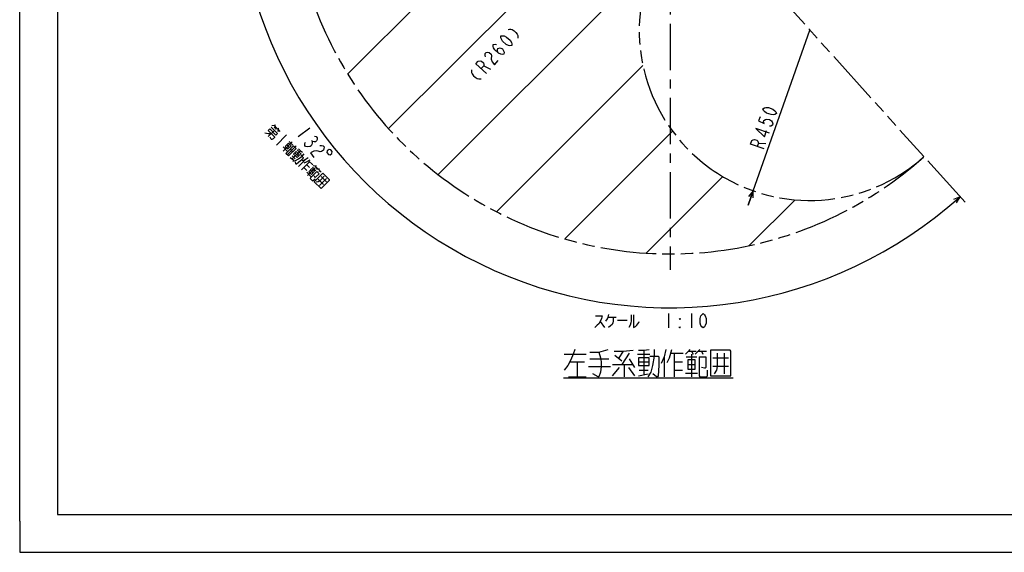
# Model space of a CAD drawing. Extents: x 0 to 594, y 0 to 420.
# Tile 1 of 104: x 0 to 260, y 0 to 141. Entities that reach past the tile are written whole.
import ezdxf

# ---------------------------------------------------------------- set-up
doc = ezdxf.new("R2010")
doc.units = 0
doc.header["$LTSCALE"] = 32.67
doc.linetypes.add('CENTER', pattern=[0.6, 0.375, -0.075, 0.075, -0.075])
doc.linetypes.add('PHANTOM', pattern=[0.8, 0.45, -0.05, 0.1, -0.05, 0.1, -0.05])
doc.layers.get('0').update_dxf_attribs({"linetype": 'CONTINUOUS'})
for name, color, linetype in [('AXIS', 7, 'CONTINUOUS'), ('CRV', 7, 'CONTINUOUS'), ('DRA_ITEM', 7, 'CONTINUOUS'), ('DRIV_DIM', 7, 'CONTINUOUS')]:
    doc.layers.add(name, color=color, linetype=linetype)
doc.styles.get("Standard").update_dxf_attribs({"font": 'txt', "width": 0.8})
doc.dimstyles.new('DIMSTYLE_1', dxfattribs={"dimtxt": 3.8, "dimasz": 1.8, "dimexe": 2, "dimexo": 1.5, "dimgap": 1.9, "dimtad": 1, "dimdec": 3, "dimlfac": 10, "dimtxsty": 'STANDARD', "dimblk": 'OPEN', "dimblk1": 'OPEN', "dimblk2": 'OPEN', "dimcen": 0.09, "dimazin": 2, "dimtp": 0.5, "dimtm": 0.5, "dimtfac": 1, "dimtdec": -1, "dimtofl": 0, "dimtmove": 0, "dimatfit": 3, "dimtolj": 1})
doc.dimstyles.new('DIMSTYLE_2', dxfattribs={"dimtxt": 3.8, "dimasz": 1.8, "dimexe": 2, "dimexo": 1.5, "dimgap": 0.95, "dimtad": 1, "dimdec": 3, "dimlfac": 10, "dimtxsty": 'STANDARD', "dimblk": 'OPEN', "dimblk1": 'OPEN', "dimblk2": 'OPEN', "dimcen": 0.09, "dimazin": 2, "dimtp": 0.001, "dimtm": 0.001, "dimtfac": 1, "dimtdec": 3, "dimtofl": 0, "dimtmove": 0, "dimatfit": 3, "dimtolj": 1})

# ---------------------------------------------------------------- blocks, each defined once
blk = doc.blocks.new('*D1')
at = {"layer": 'DRIV_DIM', "color": 2, "linetype": 'CONTINUOUS'}
blk.add_line((239.53, 103.37), (249.38, 92.43), dxfattribs=at)
for points in [[(58.02, 177.01), (57.39, 178.8), (56.79, 177)], [(247.1, 92.26), (248.04, 93.92), (246.29, 93.18)]]:
    blk.add_lwpolyline(points, dxfattribs=at)
for start, end in [(180, 246), (246, 312)]:
    blk.add_arc((171.61, 178.8), 114.22, start, end, dxfattribs=at)
blk = doc.blocks.new('_OPEN')
at = {"color": 0, "linetype": 'BYBLOCK'}
for p, q in [((0, 0), (-1, 0.34)), ((-1, -0.34), (0, 0)), ((-1, 0), (0, 0))]:
    blk.add_line(p, q, dxfattribs=at)
blk = doc.blocks.new('*D3')
at = {"layer": 'DRIV_DIM', "color": 2, "linetype": 'CONTINUOUS'}
for p, q in [((193.45, 95.49), (208.41, 137.93)), ((193.45, 95.49), (192.12, 91.72)), ((192.12, 91.72), (193.45, 95.49))]:
    blk.add_line(p, q, dxfattribs=at)
at = {"layer": 'DRIV_DIM', "color": 2, "linetype": 'CONTINUOUS', "xscale": 1.8, "yscale": 1.8, "zscale": 1.8, "rotation": 70.5713383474}
blk.add_blockref('_OPEN', (193.45, 95.49), dxfattribs=at)

msp = doc.modelspace()

# ---------------------------------------------------------------- linework, layer by layer
at = {"color": 7, "linetype": 'CONTINUOUS'}
for p, q in [((0, 8.24228), (0, 409.35318)), ((10, 410), (10, 10)), ((10, 10), (584, 10)), ((12.37736, 0), (584.30102, 0))]:
    msp.add_line(p, q, dxfattribs=at)
at = {"color": 4, "linetype": 'CONTINUOUS'}
for p, q in [((0, 8.24228), (0, 0)), ((0, 0), (12.37736, 0))]:
    msp.add_line(p, q, dxfattribs=at)
at = {"layer": 'AXIS', "color": 7, "linetype": 'CENTER'}
msp.add_line((171.61228, 178.80284), (171.61228, 74.56061), dxfattribs=at)
at = {"layer": 'CRV', "color": 2, "linetype": 'CONTINUOUS'}
for p, q in [((86.50492, 126.2982), (133.47036, 173.26363)), ((97.29779, 111.88978), (149.9031, 164.49509)), ((110.36386, 99.75456), (164.42522, 153.81592)), ((125.75021, 89.93963), (164.39547, 128.58489)), ((143.76911, 82.75724), (172.21277, 111.20091)), ((165.22048, 79.00733), (185.44608, 99.23293)), ((192.40227, 80.98783), (204.5137, 93.09926))]:
    msp.add_line(p, q, dxfattribs=at)
at = {"layer": 'CRV', "color": 2, "linetype": 'PHANTOM'}
msp.add_line((179.73163, 169.78539), (238.52534, 104.48836), dxfattribs=at)
for centre, radius, start in [((171.61228, 178.80284), 100, 184.551535), ((208.41446, 137.92988), 45, 159.9158239)]:
    msp.add_arc(centre, radius, start, 312, dxfattribs=at)
at = {"layer": 'DRA_ITEM', "color": 2, "linetype": 'CONTINUOUS'}
for p, q in [((67.08652, 112.68062), (67.75827, 112.00887)), ((67.35522, 112.41192), (67.08652, 112.00887)), ((67.9598, 111.80733), (68.63154, 111.13559)), ((67.17049, 111.42108), (65.57508, 109.82567)), ((70.39489, 110.21192), (67.70789, 107.52492)), ((68.22849, 111.53864), (67.9598, 111.13559)), ((71.90633, 108.36461), (69.47123, 105.92952)), ((69.52162, 107.0547), (70.59642, 105.97989)), ((70.47886, 107.60889), (71.15062, 106.93714)), ((72.91396, 107.35699), (70.56283, 105.00585)), ((71.10023, 108.49896), (72.04069, 107.55851)), ((71.30176, 104.26693), (72.34298, 103.56159)), ((71.31855, 106.43332), (71.9903, 105.76157)), ((74.03915, 106.06386), (71.85595, 103.88067)), ((71.87274, 104.70357), (72.67885, 103.89747)), ((72.56129, 105.52646), (73.50174, 104.58601)), ((73.16587, 106.26539), (74.24067, 105.19059)), ((75.26509, 103.66235), (73.50174, 101.89901)), ((76.47425, 103.12495), (74.37502, 101.02573)), ((74.9628, 101.61351), (75.70173, 100.87458)), ((75.71852, 102.36923), (76.45745, 101.6303)), ((77.9353, 101.49595), (75.92005, 99.4807)), ((76.20554, 103.39365), (77.28035, 102.31885)), ((77.09562, 101.32802), (76.25593, 100.48833)), ((77.21318, 101.71427), (78.15363, 100.77382)), ((77.91851, 102.01656), (78.59026, 101.34481)), ((78.18721, 101.74786), (78.06965, 101.3616)), ((75.71852, 100.35398), (76.79333, 99.27917)), ((76.67577, 100.90817), (77.34752, 100.23642)), ((78.35515, 100.5723), (78.95973, 99.96772)), ((78.79179, 101.14328), (79.53071, 100.40435)), ((79.06049, 100.87458), (78.94293, 100.48833)), ((79.48033, 99.27917), (80.89101, 97.8685)), ((80.13529, 97.11277), (78.72461, 98.52345)), ((80.9078, 98.69139), (79.06049, 96.84408)), ((171.16044, 63.05879), (171.16044, 59.25879)), ((177.24044, 63.05879), (177.24044, 59.25879)), ((153.11044, 60.92128), (154.25044, 59.37753)), ((155.20045, 62.10878), (157.29045, 62.10878)), ((157.67046, 61.27753), (160.23545, 61.27753)), ((143.60457, 52.34687), (149.40457, 52.34687)), ((157.00456, 52.09688), (158.80456, 50.59688)), ((159.20456, 53.09688), (158.00456, 51.34687)), ((160.80456, 52.59688), (158.80456, 49.59688)), ((163.00456, 52.34687), (166.20456, 52.34687)), ((164.60456, 53.34688), (164.60456, 46.84687)), ((171.80457, 52.59688), (175.00457, 52.59688)), ((172.60457, 52.59688), (172.60457, 46.34687)), ((176.40457, 53.09688), (178.40457, 53.09688)), ((177.20457, 53.09688), (177.60457, 52.34687)), ((177.20457, 52.34687), (177.20457, 46.34687)), ((179.00457, 53.09688), (181.20457, 53.09688)), ((179.80457, 53.09688), (180.20457, 52.34687)), ((185.80457, 52.59688), (185.80457, 47.09688)), ((145.20457, 50.34687), (149.00457, 50.34687)), ((147.00457, 50.34687), (147.00457, 46.34687)), ((150.40457, 51.09688), (155.40456, 51.09688)), ((156.40456, 49.59688), (161.60456, 49.59688)), ((159.40456, 49.59688), (159.40456, 46.34687)), ((160.80456, 51.09688), (162.20456, 48.84687)), ((163.20456, 50.34687), (166.00456, 50.34687)), ((170.00457, 51.59688), (170.00457, 46.34687)), ((172.60457, 50.34687), (174.80457, 50.34687)), ((175.80457, 51.59688), (178.60457, 51.59688)), ((176.20457, 49.59688), (178.20457, 49.59688)), ((179.20457, 51.59688), (181.00457, 51.59688)), ((182.80457, 51.34687), (187.00457, 51.34687)), ((150.00457, 49.09688), (155.80456, 49.09688)), ((156.40456, 46.59688), (158.20456, 48.84687)), ((160.60456, 48.84687), (162.20456, 46.59688)), ((163.20456, 46.59688), (165.80456, 47.09688)), ((163.40456, 48.09688), (165.80456, 48.09688)), ((172.60457, 48.09688), (174.80457, 48.09688)), ((175.60457, 47.34687), (178.80457, 47.34687)), ((187.00457, 49.09688), (182.80457, 49.09688)), ((143.40457, 46.09688), (188.20457, 46.09688)), ((144.80457, 46.34687), (149.40457, 46.34687))]:
    msp.add_line(p, q, dxfattribs=at)
for points in [[(66.29721, 112.29436), (67.97659, 110.61498), (67.55675, 110.19514), (65.94454, 111.80733), (65.5247, 111.38749), (67.20408, 109.70812), (67.18728, 109.55697), (66.8514, 109.2211), (66.53232, 109.03636), (66.38118, 109.01956), (66.31401, 109.08675), (66.07889, 109.65773)], [(67.47278, 112.79818), (67.08652, 112.68062), (66.48194, 112.61344)], [(68.34605, 111.92489), (67.9598, 111.80733), (67.35522, 111.74017)], [(64.63462, 110.76613), (65.5079, 110.56459), (66.3308, 110.58139)], [(70.89871, 108.02874), (70.05902, 107.18905), (70.73077, 106.5173), (71.57046, 107.35699), (70.89871, 108.02874)], [(72.24221, 107.35699), (72.91396, 106.68523), (70.89871, 104.66998), (70.22695, 105.34173), (72.24221, 107.35699)], [(73.56892, 106.53409), (74.03915, 106.06386), (74.59334, 105.67761)], [(72.09107, 103.30968), (72.77961, 103.46083), (73.50174, 103.91426), (74.47578, 104.6196), (75.06356, 105.20738)], [(73.83762, 104.92188), (72.89717, 105.86234), (72.22542, 105.19059), (73.16587, 104.25014), (73.83762, 104.92188)], [(74.07273, 105.02265), (74.81166, 104.28373), (74.79487, 104.13258), (74.03915, 103.37685), (73.04831, 102.52037), (72.89717, 102.50358), (72.82999, 102.57075), (72.74603, 103.15854)], [(76.07119, 104.19975), (75.26509, 103.66235), (74.40861, 103.34327)], [(75.02998, 102.88983), (75.65135, 103.10816), (76.28951, 103.47762), (76.6086, 103.66235)], [(76.25593, 100.48833), (76.92768, 99.81657), (77.76737, 100.65626), (77.09562, 101.32802)], [(78.2208, 102.05014), (77.91851, 102.01656), (77.3979, 102.03336)], [(78.35515, 100.5723), (76.67577, 98.89291), (76.65897, 98.74177), (77.26355, 98.1372), (77.4147, 98.15399), (77.91851, 98.6578)], [(78.95973, 99.96772), (78.03607, 99.04406), (77.88492, 99.02727), (77.81774, 99.09444), (77.63302, 99.44712)], [(79.95055, 100.15245), (77.6834, 97.88529), (79.49712, 96.07156), (81.68032, 98.25476), (81.69712, 98.40589), (79.95055, 100.15245)], [(80.30322, 99.29597), (79.12766, 98.1204), (78.72461, 97.8517), (78.18721, 97.71735)], [(79.09408, 101.17687), (78.79179, 101.14328), (78.27118, 101.16008)], [(151.87545, 62.46503), (153.68044, 62.46503), (153.49045, 61.75253), (153.11044, 60.92128), (152.73046, 60.32754), (152.35045, 59.97129), (151.68544, 59.37753)], [(154.63045, 61.04003), (155.01045, 61.63378), (155.20045, 62.10878), (155.39044, 62.82128)], [(161.28044, 62.70254), (161.28044, 61.15879), (161.18544, 60.56503), (160.99544, 59.97129), (160.71045, 59.37753)], [(161.94545, 62.70254), (161.94545, 59.37753), (162.42044, 59.61504), (162.80045, 59.97129), (163.08545, 60.32754), (163.27544, 60.68378), (163.37045, 60.92128)], [(180.28045, 59.25879), (179.90044, 59.57545), (179.71045, 59.89211), (179.52044, 60.52545), (179.52044, 61.79211), (179.71045, 62.42545), (179.90044, 62.74212), (180.28045, 63.05879), (180.66046, 62.74212), (180.85045, 62.42545), (181.04044, 61.79211), (181.04044, 60.52545), (180.85045, 59.89211), (180.66046, 59.57545), (180.28045, 59.25879)], [(156.53044, 62.10878), (156.53044, 61.04003), (156.43545, 60.56503), (156.24544, 60.20878), (155.86545, 59.85253), (155.29545, 59.37753)], [(174.20045, 61.79211), (174.20045, 61.47545), (174.01044, 61.79211), (174.20045, 61.79211)], [(174.20045, 59.25879), (174.01044, 59.25879), (174.01044, 59.57545), (174.20045, 59.25879)], [(146.40457, 53.59688), (146.00457, 52.34687), (145.40457, 50.84687), (144.60457, 49.34687), (143.60457, 48.09688)], [(150.40457, 52.84687), (152.80458, 52.84687), (155.20456, 53.59688)], [(152.80458, 52.84687), (153.20458, 51.34687), (153.40458, 50.34687), (153.40458, 49.09688), (153.20458, 47.59688), (152.80458, 46.34687), (152.60458, 46.34687), (151.20457, 47.09688)], [(156.80456, 53.09688), (159.20456, 53.09688), (161.80456, 53.34688)], [(163.20456, 53.34688), (164.60456, 53.34688), (166.00456, 53.59688)], [(165.80456, 46.34687), (166.60456, 47.59688), (167.00456, 49.34687), (167.40456, 51.84687), (167.40456, 53.59688)], [(170.40457, 53.59688), (170.00457, 51.59688), (169.20457, 49.84687)], [(170.80457, 50.09688), (171.40457, 51.34687), (172.00457, 53.59688)], [(176.80457, 53.59688), (176.40457, 53.09688), (175.60457, 52.34687)], [(179.40457, 53.59688), (179.00457, 53.09688), (178.20457, 52.34687)], [(182.20457, 53.34688), (182.20457, 46.59688), (187.60457, 46.59688), (187.60457, 53.09688), (187.40457, 53.34688), (182.20457, 53.34688)], [(184.00457, 52.59688), (184.00457, 49.09688), (183.80457, 48.09688), (183.20457, 47.09688)], [(166.00456, 51.34687), (163.20456, 51.34687), (163.20456, 49.34687), (166.00456, 49.34687), (166.00456, 51.34687)], [(166.20456, 51.84687), (168.40457, 51.84687), (168.60457, 51.59688), (168.60457, 49.34687), (168.40457, 46.59688), (168.20457, 46.34687), (168.00457, 46.34687), (167.00456, 47.09688)], [(176.20457, 48.34687), (178.20457, 48.34687), (178.20457, 50.84687)], [(178.20457, 50.84687), (176.20457, 50.84687), (176.20457, 48.34687)], [(179.20457, 51.59688), (179.20457, 46.59688), (179.40457, 46.34687), (181.20457, 46.34687), (181.40457, 46.59688), (181.40457, 48.09688)], [(181.00457, 51.59688), (181.00457, 48.84687), (180.80457, 48.59688), (180.60457, 48.59688), (179.80457, 48.84687)]]:
    msp.add_lwpolyline(points, dxfattribs=at)
at = {"layer": 'DRIV_DIM', "color": 2, "linetype": 'CONTINUOUS'}
for p, q in [((122.38757, 128.45728), (124.18043, 127.60842)), ((76.4974, 112.046), (73.47008, 109.74919)), ((76.95862, 108.8185), (77.1883, 108.51576)), ((194.8672, 108.08968), (196.84861, 107.99522))]:
    msp.add_line(p, q, dxfattribs=at)
for points in [[(128.8497, 138.10818), (129.21693, 138.16084), (129.52055, 138.14293), (129.91238, 138.0455), (130.41698, 137.7185), (130.85798, 137.32092), (131.23536, 136.8528), (131.37274, 136.47314), (131.42192, 136.17299), (131.40748, 135.80228)], [(129.77819, 133.81767), (129.28855, 133.74746), (128.92612, 133.81838), (128.32851, 134.10133), (127.38771, 134.94947), (127.04454, 135.51467), (126.93657, 135.86783), (126.95581, 136.36209), (127.44545, 136.4323), (127.80787, 136.36138), (128.40549, 136.07843), (129.34628, 135.23029), (129.68946, 134.66509), (129.79744, 134.31193), (129.77819, 133.81767)], [(126.29296, 131.84343), (125.94979, 132.40862), (126.09625, 133.04401), (126.71312, 133.25534), (127.31073, 132.97239), (127.65391, 132.40719), (127.76189, 132.05403), (127.74264, 131.55975), (127.253, 131.48956), (126.89058, 131.56048), (126.29296, 131.84343), (125.35216, 132.69157), (125.00899, 133.25677), (124.90102, 133.60991), (124.92026, 134.10419), (125.4099, 134.1744), (125.77232, 134.10348)], [(122.84622, 130.85773), (122.73824, 131.21089), (122.75749, 131.70517), (123.01193, 131.9874), (123.50158, 132.0576), (123.86399, 131.98669), (124.33439, 131.56262), (124.44237, 131.20946), (124.40388, 130.22091)], [(124.40388, 130.22091), (124.61983, 129.5146), (125.19821, 128.73738), (126.21598, 129.86632)], [(119.18085, 127.38312), (119.16641, 127.01241), (119.21559, 126.71227), (119.35297, 126.33261), (119.73035, 125.86449), (120.17135, 125.46692), (120.67596, 125.1399), (121.06778, 125.04248), (121.3714, 125.02457), (121.73863, 125.07723)], [(123.16266, 126.47946), (120.34028, 129.0239), (120.97638, 129.7295), (121.46603, 129.7997), (121.82844, 129.72879), (122.29884, 129.30472), (122.40682, 128.95156), (122.38757, 128.45728), (121.75146, 127.75168)], [(199.62941, 115.87917), (199.20438, 115.62615), (198.84255, 115.5523), (198.18208, 115.58378), (196.98753, 116.00512), (196.45346, 116.39497), (196.21804, 116.67948), (196.0458, 117.14318), (196.47083, 117.3962), (196.83267, 117.47005), (197.49314, 117.43857), (198.68767, 117.01723), (199.22174, 116.62738), (199.45718, 116.34287), (199.62941, 115.87917)], [(195.2874, 114.99301), (194.90819, 113.91793), (196.33817, 113.21208), (196.16594, 113.67576), (196.29233, 114.03412), (196.71736, 114.28716), (197.0792, 114.361), (197.73968, 114.32951), (198.27375, 113.93966), (198.50917, 113.65515), (198.68142, 113.19145), (198.55501, 112.83309), (198.12998, 112.58007), (197.76814, 112.50622)], [(197.79662, 110.68293), (194.213, 111.94693), (196.4583, 109.74466), (197.02711, 111.35729)], [(77.73805, 109.88683), (78.22001, 109.7755), (78.44968, 109.47276), (78.42709, 108.97862), (78.28965, 108.63586), (78.03738, 108.44446), (77.67026, 108.40443), (77.1883, 108.51576), (77.16571, 108.02163), (77.02827, 107.67886), (76.89083, 107.3361), (76.63855, 107.1447)], [(76.63855, 107.1447), (75.90432, 107.06463), (75.42236, 107.17596), (75.19268, 107.47869), (75.21528, 107.97282), (75.35271, 108.31559)], [(79.20837, 107.42493), (79.57549, 107.46496), (80.05745, 107.35363), (80.28713, 107.0509), (80.26453, 106.55677), (80.1271, 106.214), (79.62254, 105.8312), (79.25542, 105.79117), (78.77347, 105.9025), (78.29151, 106.01384), (77.55727, 105.93377), (76.6856, 105.51093), (77.60432, 104.29999)], [(196.34299, 106.56177), (192.75938, 107.82577), (193.0754, 108.72168), (193.50043, 108.97471), (193.86225, 109.04856), (194.45954, 108.83789), (194.69496, 108.55337), (194.8672, 108.08968), (194.55119, 107.19378)], [(81.59557, 106.37414), (81.09101, 105.99134), (81.03013, 105.54766), (81.41293, 105.0431), (81.85661, 104.98223), (82.36117, 105.36503), (82.42204, 105.80871), (82.03924, 106.31326), (81.59557, 106.37414)]]:
    msp.add_lwpolyline(points, dxfattribs=at)

# ---------------------------------------------------------------- dimensions: what is measured, and where the dimension line sits
dim = msp.add_angular_dim_2l(base=(125.15322, 74.45408), line1=((60.03058, 178.80284), (58.88834, 178.80284)), line2=((237.76103, 105.33721), (238.52534, 104.48836)), dimstyle='DIMSTYLE_1', override={"dimtad": 2}, dxfattribs=at)
dim.commit()
dim.dimension.update_dxf_attribs({"geometry": '*D1', "text_midpoint": (77.37091, 114.26082), "dimtype": 162})
dim = msp.add_radius_dim(center=(208.41446, 137.92988), mpoint=(193.44598, 95.49234), text='R<>', dimstyle='DIMSTYLE_2', override={"dimpost": '<>'}, dxfattribs=at)
dim.commit()
dim.dimension.update_dxf_attribs({"geometry": '*D3', "text_midpoint": (196.98611, 105.52905), "dimtype": 164})

doc.saveas('drawing.dxf')
